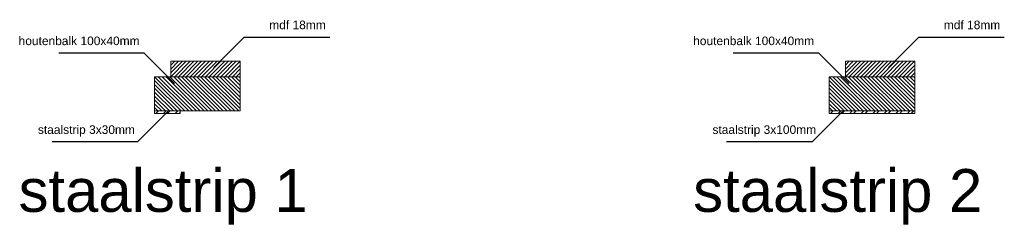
# Model space of a CAD drawing. Header units: millimetres. Extents: x 0 to 331873, y -101826 to 236919.
# Tile 31 of 57: x 139910 to 141061, y 57695 to 57935. Entities that reach past the tile are written whole.
import ezdxf

# ---------------------------------------------------------------- set-up
doc = ezdxf.new("R2010")
doc.units = ezdxf.units.MM
doc.header["$LTSCALE"] = 10
doc.layers.add('$ tekst', color=1, linetype='Continuous')
for name, color, linetype, lineweight in [('^ 0-Hout', 86, 'Continuous', 0), ('^ 0-Hout-arc', 253, 'Continuous', 0), ('^ 0-Staal', 50, 'Continuous', 0), ('^ 0-Staal-arc', 252, 'Continuous', 0)]:
    doc.layers.add(name, color=color, linetype=linetype, lineweight=lineweight)
doc.styles.get("Standard").update_dxf_attribs({"font": 'arial.ttf'})

msp = doc.modelspace()

# ---------------------------------------------------------------- hatches: boundary and pattern name
at = {"layer": '^ 0-Hout-arc'}
h = msp.add_hatch(dxfattribs=at)
h.set_pattern_fill('ANSI31', color=256)
h.set_pattern_definition([(45, (4956.037, 5127.1845), (-2.24506403, 2.24506403), [])])
h.paths.add_polyline_path([(140127.85, 57886.7), (140086.85, 57886.7), (140086.85, 57868.7), (140167.85, 57868.7), (140167.85, 57886.7)])
h = msp.add_hatch(dxfattribs=at)
h.set_pattern_fill('ANSI31', color=256)
h.set_pattern_definition([(45, (5744.0797, 5127.1845), (-2.24506403, 2.24506403), [])])
h.paths.add_polyline_path([(140915.89, 57886.7), (140874.89, 57886.7), (140874.89, 57868.7), (140955.89, 57868.7), (140955.89, 57886.7)])
h = msp.add_hatch(dxfattribs=at)
h.set_pattern_fill('ANSI31', color=256, angle=-90)
h.set_pattern_definition([(315, (79460.3772, 199864.1432), (2.24506403, 2.24506403), [])])
h.paths.add_polyline_path([(140167.85, 57828.7), (140167.85, 57868.7), (140067.85, 57868.7), (140067.85, 57828.7)])
h = msp.add_hatch(dxfattribs=at)
h.set_pattern_fill('ANSI31', color=256, angle=-90)
h.set_pattern_definition([(315, (80248.42, 199864.1432), (2.24506403, 2.24506403), [])])
h.paths.add_polyline_path([(140955.89, 57828.7), (140955.89, 57868.7), (140855.89, 57868.7), (140855.89, 57828.7)])
at = {"layer": '^ 0-Staal-arc'}
h = msp.add_hatch(dxfattribs=at)
h.set_pattern_fill('ANSI32', color=256)
h.set_pattern_definition([(45, (3449.166, 1574.1845), (-6.7351921, 6.7351921), []), (45, (3453.656, 1574.1845), (-6.7351921, 6.7351921), [])])
h.paths.add_polyline_path([(140097.85, 57828.7), (140067.85, 57828.7), (140067.85, 57825.7), (140097.85, 57825.7)])
h = msp.add_hatch(dxfattribs=at)
h.set_pattern_fill('ANSI32', color=256)
h.set_pattern_definition([(45, (4237.209, 1574.1845), (-6.7351921, 6.7351921), []), (45, (4241.699, 1574.1845), (-6.7351921, 6.7351921), [])])
h.paths.add_polyline_path([(140855.89, 57828.7), (140855.89, 57825.7), (140955.89, 57825.7), (140955.89, 57828.7)])

# ---------------------------------------------------------------- linework, layer by layer
at = {"layer": '$ tekst'}
for points in [[(140137.15, 57879.45), (140172.51, 57914.8), (140272.51, 57914.8)], [(140925.2, 57879.45), (140960.55, 57914.8), (141060.55, 57914.8)], [(140091.24, 57860.82), (140055.88, 57896.17), (139955.88, 57896.17)], [(140879.28, 57860.82), (140843.92, 57896.17), (140743.92, 57896.17)], [(140083.42, 57827.91), (140048.07, 57792.55), (139948.07, 57792.55)], [(140871.47, 57827.91), (140836.11, 57792.55), (140736.11, 57792.55)]]:
    msp.add_lwpolyline(points, dxfattribs=at)
at = {"layer": '^ 0-Hout'}
for points in [[(140086.85, 57868.7), (140086.85, 57886.7), (140167.85, 57886.7), (140167.85, 57868.7)], [(140874.89, 57868.7), (140874.89, 57886.7), (140955.89, 57886.7), (140955.89, 57868.7)], [(140167.85, 57828.7), (140167.85, 57868.7), (140067.85, 57868.7), (140067.85, 57828.7)], [(140955.89, 57828.7), (140955.89, 57868.7), (140855.89, 57868.7), (140855.89, 57828.7)]]:
    msp.add_lwpolyline(points, close=True, dxfattribs=at)
at = {"layer": '^ 0-Staal'}
for points in [[(140067.85, 57825.7), (140097.85, 57825.7), (140097.85, 57828.7), (140067.85, 57828.7)], [(140855.89, 57825.7), (140955.89, 57825.7), (140955.89, 57828.7), (140855.89, 57828.7)]]:
    msp.add_lwpolyline(points, close=True, dxfattribs=at)

# ---------------------------------------------------------------- texts
at = {"layer": '$ tekst'}
for s, width, insert, char_height, attachment_point in [('mdf 18mm', 181.432, (140267.81, 57934.18), 10, 3), ('mdf 18mm', 181.432, (141055.85, 57934.18), 10, 3), ('houtenbalk 100x40mm', 181.432, (139909.04, 57915.56), 10, 1), ('houtenbalk 100x40mm', 181.432, (140697.09, 57915.56), 10, 1), ('staalstrip 3x30mm', 181.432, (139931.57, 57811.93), 10, 1), ('staalstrip 3x100mm', 181.432, (140719.61, 57811.93), 10, 1), ('staalstrip 1', 354.5928, (139909.04, 57760.91), 50, 1), ('staalstrip 2', 354.5928, (140697.09, 57760.91), 50, 1)]:
    msp.add_mtext_dynamic_manual_height_columns(s, width=width, gutter_width=12.5, heights=[0], dxfattribs=dict(at, insert=insert, char_height=char_height, attachment_point=attachment_point))

doc.saveas('drawing.dxf')
